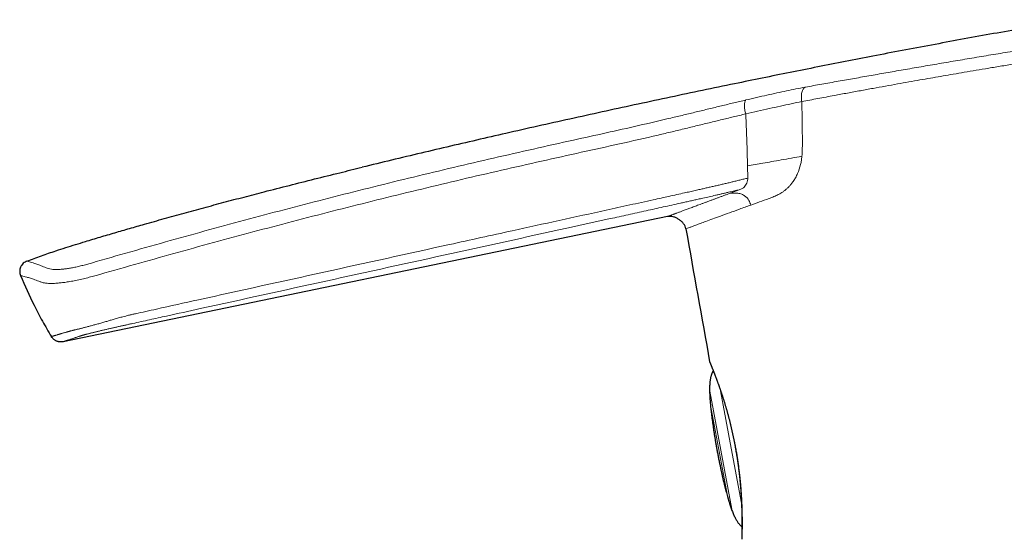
# Model space of a CAD drawing. Header units: millimetres. Extents: x 8 to 500, y 12 to 438.
# Tile 4 of 31: x 33 to 95, y 403 to 436. Entities that reach past the tile are written whole.
import ezdxf

# ---------------------------------------------------------------- set-up
doc = ezdxf.new("R2010")
doc.units = ezdxf.units.MM

msp = doc.modelspace()

# ---------------------------------------------------------------- linework, layer by layer
at = {"color": 252, "linetype": 'Continuous', "lineweight": 0}
for p, q in [((54.775, 426.484), (54.862, 426.505)), ((79.097, 426.572), (79.11, 425.799)), ((78.671, 425.09), (77.952, 424.825)), ((76.724, 412.335), (78.102, 404.902)), ((78.073, 408.741), (77.401, 412.366)), ((77.824, 405.738), (76.764, 411.456)), ((78.717, 405.269), (78.073, 408.741))]:
    msp.add_line(p, q, dxfattribs=at)
at = {"color": 7, "linetype": 'Continuous', "lineweight": 30}
msp.add_line((74.054, 423.372), (35.907, 415.465), dxfattribs=at)
for centre, radius, start, end in [((4998.012, 1297.808), 5000, 190.081201, 190.178827), ((77.002, 414.256), 0.3, 190.17799, 202.86539), ((79.029, 403.042), 0.3, 178.35512, 190.30609)]:
    msp.add_arc(centre, radius, start, end, dxfattribs=at)
for points, knots in [([(99.68, 435.803), (99.142, 435.712), (97.99, 435.516), (96.226, 435.208), (94.386, 434.88), (92.545, 434.545), (90.702, 434.203), (88.857, 433.855), (87.045, 433.508), (85.267, 433.162), (83.523, 432.818), (81.777, 432.468), (80.03, 432.114), (78.19, 431.737), (76.258, 431.335), (74.232, 430.908), (72.205, 430.474), (70.177, 430.034), (68.147, 429.588), (66.117, 429.136), (64.143, 428.69), (62.224, 428.25), (60.361, 427.818), (58.498, 427.38), (56.635, 426.936), (55.394, 426.635), (54.773, 426.484)], [0, 0, 0, 0, 0.035725, 0.076389, 0.117123, 0.157924, 0.198791, 0.239723, 0.280716, 0.319421, 0.358179, 0.396988, 0.435845, 0.47475, 0.519822, 0.564952, 0.61014, 0.655382, 0.700677, 0.746021, 0.791413, 0.833062, 0.874747, 0.916467, 0.958218, 1, 1, 1, 1]), ([(33.624, 420.558), (33.776, 420.615), (34.079, 420.73), (34.536, 420.894), (34.995, 421.054), (35.507, 421.226), (36.073, 421.41), (36.692, 421.605), (37.415, 421.826), (38.242, 422.075), (39.174, 422.35), (40.107, 422.622), (41.145, 422.92), (42.287, 423.243), (43.536, 423.59), (44.791, 423.932), (46.053, 424.271), (47.322, 424.605), (48.699, 424.963), (50.184, 425.343), (51.777, 425.744), (53.307, 426.125), (54.307, 426.37), (54.775, 426.484)], [0, 0, 0, 0, 0.022113, 0.044228, 0.066343, 0.088457, 0.117984, 0.147511, 0.177038, 0.221253, 0.265468, 0.309684, 0.353899, 0.412851, 0.471803, 0.530756, 0.590485, 0.650215, 0.709944, 0.784692, 0.85944, 0.934191, 1, 1, 1, 1]), ([(75.208, 422.59), (75.193, 422.647), (75.162, 422.765), (75.06, 422.924), (74.93, 423.068), (74.774, 423.192), (74.601, 423.291), (74.419, 423.358), (74.234, 423.393), (74.113, 423.379), (74.054, 423.372)], [0, 0, 0, 0, 0.116931, 0.239875, 0.368345, 0.499979, 0.631618, 0.7601, 0.883061, 1, 1, 1, 1]), ([(33.624, 420.558), (33.544, 420.517), (33.42, 420.455), (33.296, 420.312), (33.223, 420.186), (33.179, 420.047), (33.157, 419.863), (33.195, 419.731), (33.22, 419.646)], [0, 0, 0, 0, 0.241424, 0.371262, 0.503442, 0.635043, 0.76329, 1, 1, 1, 1]), ([(33.22, 419.646), (33.495, 419.017), (33.922, 418.042), (34.593, 416.766), (34.974, 416.115), (35.165, 415.789)], [0, 0, 0, 0, 0.476504, 0.738251, 1, 1, 1, 1]), ([(76.726, 414.14), (76.726, 414.14), (76.726, 414.14), (76.726, 414.139), (76.727, 414.137), (76.729, 414.133), (76.731, 414.127), (76.734, 414.12), (76.738, 414.111), (76.742, 414.1), (76.748, 414.088), (76.753, 414.074), (76.76, 414.058), (76.767, 414.041), (76.775, 414.022), (76.784, 414.002), (76.793, 413.979), (76.803, 413.955), (76.813, 413.93), (76.825, 413.902), (76.836, 413.873), (76.849, 413.843), (76.862, 413.811), (76.876, 413.777), (76.89, 413.742), (76.905, 413.705), (76.92, 413.667), (76.936, 413.627), (76.953, 413.585), (76.97, 413.542), (76.987, 413.497), (77.005, 413.451), (77.024, 413.404), (77.043, 413.355), (77.062, 413.304), (77.082, 413.252), (77.102, 413.198), (77.123, 413.143), (77.145, 413.086), (77.166, 413.028), (77.188, 412.968), (77.21, 412.907), (77.233, 412.845), (77.256, 412.782), (77.279, 412.718), (77.302, 412.652), (77.326, 412.585), (77.349, 412.517), (77.374, 412.447), (77.398, 412.377), (77.422, 412.305), (77.447, 412.231), (77.471, 412.157), (77.496, 412.081), (77.521, 412.005), (77.546, 411.927), (77.571, 411.848), (77.596, 411.769), (77.621, 411.688), (77.646, 411.607), (77.671, 411.524), (77.696, 411.441), (77.721, 411.357), (77.746, 411.272), (77.77, 411.187), (77.795, 411.101), (77.819, 411.014), (77.843, 410.926), (77.867, 410.838), (77.891, 410.749), (77.915, 410.659), (77.938, 410.569), (77.961, 410.477), (77.984, 410.385), (78.007, 410.293), (78.03, 410.2), (78.052, 410.107), (78.074, 410.014), (78.096, 409.92), (78.117, 409.826), (78.138, 409.731), (78.158, 409.637), (78.179, 409.542), (78.198, 409.447), (78.218, 409.351), (78.237, 409.256), (78.256, 409.159), (78.272, 409.075), (78.282, 409.022), (78.286, 409.001)], [0, 0, 0, 0, 0.006125, 0.012648, 0.02341, 0.033858, 0.045241, 0.057257, 0.069048, 0.080747, 0.0924, 0.104032, 0.115656, 0.127282, 0.138916, 0.150565, 0.162237, 0.173938, 0.185675, 0.19755, 0.209272, 0.221038, 0.232826, 0.244609, 0.256358, 0.26805, 0.27973, 0.291508, 0.303278, 0.315045, 0.326817, 0.338598, 0.350398, 0.362133, 0.373869, 0.385653, 0.397476, 0.409329, 0.421203, 0.433087, 0.444971, 0.456842, 0.46869, 0.480506, 0.492279, 0.504001, 0.51567, 0.52748, 0.539275, 0.55106, 0.562842, 0.574625, 0.586416, 0.598213, 0.609978, 0.621756, 0.633536, 0.645304, 0.657049, 0.668756, 0.680439, 0.692158, 0.703841, 0.715492, 0.727119, 0.738726, 0.750321, 0.761907, 0.773492, 0.785081, 0.796677, 0.808287, 0.819917, 0.83158, 0.843111, 0.854668, 0.86625, 0.877831, 0.889377, 0.900865, 0.912278, 0.923768, 0.935244, 0.946712, 0.958179, 0.969649, 0.981127, 0.99262, 1, 1, 1, 1]), ([(76.94, 413.617), (76.93, 413.604), (76.908, 413.577), (76.878, 413.529), (76.85, 413.474), (76.825, 413.413), (76.802, 413.348), (76.783, 413.279), (76.765, 413.206), (76.75, 413.128), (76.737, 413.045), (76.726, 412.956), (76.717, 412.856), (76.709, 412.745), (76.704, 412.621), (76.702, 412.489), (76.703, 412.353), (76.706, 412.213), (76.711, 412.068), (76.719, 411.916), (76.73, 411.758), (76.743, 411.594), (76.758, 411.426), (76.775, 411.256), (76.794, 411.083), (76.814, 410.904), (76.837, 410.72), (76.863, 410.529), (76.89, 410.333), (76.919, 410.131), (76.95, 409.924), (76.984, 409.71), (77.019, 409.492), (77.056, 409.27), (77.094, 409.043), (77.135, 408.811), (77.163, 408.654), (77.177, 408.575)], [0, 0, 0, 0, 0.009545, 0.020778, 0.032786, 0.045648, 0.059427, 0.073161, 0.087772, 0.103289, 0.119734, 0.137129, 0.155488, 0.178382, 0.202654, 0.22832, 0.255391, 0.28243, 0.310757, 0.340377, 0.371297, 0.403522, 0.437055, 0.469874, 0.503862, 0.539021, 0.575354, 0.612861, 0.651545, 0.691406, 0.732446, 0.774665, 0.818065, 0.861839, 0.906753, 0.952806, 1, 1, 1, 1]), ([(78.293, 409.005), (78.292, 409.005), (78.289, 409.003), (78.286, 409.002), (78.286, 409.001), (78.286, 409.001)], [0, 0, 0, 0, 0.306875, 0.67815, 1, 1, 1, 1]), ([(78.286, 409.001), (78.288, 408.994), (78.295, 408.955), (78.309, 408.884), (78.327, 408.787), (78.344, 408.691), (78.361, 408.595), (78.378, 408.499), (78.394, 408.402), (78.41, 408.305), (78.425, 408.208), (78.441, 408.111), (78.455, 408.013), (78.47, 407.915), (78.484, 407.818), (78.498, 407.72), (78.511, 407.622), (78.524, 407.525), (78.536, 407.427), (78.548, 407.33), (78.56, 407.233), (78.571, 407.137), (78.582, 407.041), (78.592, 406.945), (78.602, 406.85), (78.612, 406.755), (78.621, 406.661), (78.63, 406.567), (78.638, 406.474), (78.646, 406.382), (78.654, 406.289), (78.661, 406.198), (78.668, 406.107), (78.674, 406.017), (78.68, 405.928), (78.686, 405.839), (78.692, 405.751), (78.697, 405.663), (78.702, 405.577), (78.706, 405.491), (78.71, 405.406), (78.714, 405.322), (78.718, 405.24), (78.721, 405.159), (78.724, 405.079), (78.727, 405.001), (78.73, 404.924), (78.732, 404.848), (78.734, 404.773), (78.736, 404.7), (78.737, 404.628), (78.739, 404.557), (78.74, 404.487), (78.741, 404.419), (78.742, 404.352), (78.742, 404.286), (78.743, 404.222), (78.743, 404.16), (78.744, 404.099), (78.744, 404.039), (78.744, 403.982), (78.744, 403.926), (78.743, 403.871), (78.743, 403.819), (78.743, 403.768), (78.742, 403.718), (78.742, 403.67), (78.741, 403.624), (78.741, 403.58), (78.74, 403.538), (78.74, 403.497), (78.739, 403.458), (78.738, 403.421), (78.737, 403.386), (78.737, 403.352), (78.736, 403.32), (78.735, 403.289), (78.735, 403.261), (78.734, 403.234), (78.733, 403.209), (78.733, 403.186), (78.732, 403.165), (78.732, 403.145), (78.731, 403.127), (78.731, 403.112), (78.73, 403.098), (78.73, 403.085), (78.73, 403.075), (78.729, 403.066), (78.729, 403.059), (78.729, 403.054), (78.729, 403.052), (78.729, 403.051), (78.729, 403.05), (78.729, 403.05)], [0, 0, 0, 0, 0.002373, 0.013176, 0.023974, 0.034739, 0.045452, 0.056171, 0.066985, 0.077819, 0.088678, 0.099568, 0.110497, 0.121469, 0.132485, 0.143513, 0.154555, 0.165615, 0.176699, 0.187813, 0.198953, 0.210054, 0.22119, 0.232348, 0.243514, 0.254671, 0.265803, 0.276928, 0.288157, 0.299389, 0.310628, 0.321876, 0.333137, 0.344416, 0.355714, 0.367035, 0.378383, 0.389761, 0.401172, 0.41262, 0.424089, 0.435505, 0.446881, 0.458226, 0.469544, 0.480841, 0.492123, 0.503394, 0.51466, 0.525927, 0.537198, 0.548479, 0.559774, 0.571091, 0.582377, 0.593663, 0.604958, 0.616242, 0.627499, 0.638714, 0.649869, 0.661032, 0.672152, 0.683247, 0.694321, 0.705381, 0.716434, 0.727483, 0.738418, 0.749366, 0.760291, 0.7712, 0.7821, 0.792997, 0.803914, 0.814764, 0.825648, 0.836546, 0.84744, 0.858309, 0.869138, 0.879938, 0.890702, 0.90145, 0.912194, 0.922941, 0.933704, 0.944504, 0.955309, 0.965933, 0.976573, 0.987191, 0.994008, 1, 1, 1, 1]), ([(78.293, 409.005), (78.299, 408.976), (78.315, 408.892), (78.341, 408.754), (78.368, 408.599), (78.393, 408.453), (78.416, 408.316), (78.438, 408.179), (78.459, 408.041), (78.48, 407.903), (78.499, 407.764), (78.518, 407.626), (78.537, 407.479), (78.557, 407.324), (78.576, 407.159), (78.595, 406.994), (78.611, 406.84), (78.625, 406.695), (78.638, 406.56), (78.65, 406.427), (78.66, 406.303), (78.669, 406.189), (78.677, 406.084), (78.684, 405.98), (78.691, 405.876), (78.698, 405.774), (78.704, 405.672), (78.709, 405.572), (78.715, 405.472), (78.72, 405.373), (78.724, 405.275), (78.728, 405.178), (78.732, 405.083), (78.735, 404.988), (78.738, 404.895), (78.74, 404.804), (78.743, 404.714), (78.745, 404.625), (78.746, 404.538), (78.748, 404.453), (78.749, 404.37), (78.75, 404.288), (78.75, 404.208), (78.751, 404.13), (78.751, 404.055), (78.751, 403.983), (78.751, 403.915), (78.75, 403.848), (78.75, 403.783), (78.749, 403.72), (78.749, 403.66), (78.748, 403.602), (78.747, 403.546), (78.746, 403.492), (78.745, 403.44), (78.744, 403.391), (78.744, 403.345), (78.743, 403.301), (78.742, 403.26), (78.741, 403.221), (78.739, 403.18), (78.738, 403.139), (78.737, 403.099), (78.736, 403.065), (78.735, 403.037), (78.735, 403.015), (78.734, 403), (78.734, 402.99), (78.734, 402.988), (78.734, 402.988)], [0, 0, 0, 0, 0.009835, 0.027857, 0.045897, 0.061034, 0.076172, 0.09135, 0.106527, 0.121914, 0.137301, 0.152727, 0.168154, 0.186791, 0.205446, 0.224307, 0.243186, 0.259026, 0.274865, 0.290746, 0.306626, 0.319491, 0.332355, 0.345241, 0.358126, 0.371107, 0.384088, 0.39709, 0.410092, 0.423345, 0.436598, 0.449873, 0.463148, 0.476529, 0.489911, 0.503316, 0.516721, 0.530296, 0.543871, 0.557472, 0.571072, 0.584785, 0.598498, 0.612236, 0.625975, 0.639228, 0.652481, 0.665758, 0.679035, 0.692428, 0.705822, 0.719242, 0.732662, 0.746272, 0.759881, 0.77352, 0.787158, 0.800923, 0.814689, 0.828484, 0.842279, 0.861802, 0.881346, 0.901013, 0.92068, 0.94044, 0.960199, 0.980087, 1, 1, 1, 1]), ([(77.177, 408.575), (77.193, 408.49), (77.226, 408.321), (77.275, 408.072), (77.323, 407.83), (77.372, 407.595), (77.42, 407.367), (77.467, 407.149), (77.513, 406.942), (77.558, 406.746), (77.603, 406.556), (77.648, 406.372), (77.693, 406.194), (77.737, 406.022), (77.782, 405.857), (77.826, 405.697), (77.87, 405.544), (77.914, 405.398), (77.958, 405.259), (78.001, 405.126), (78.044, 405), (78.09, 404.874), (78.137, 404.748), (78.187, 404.624), (78.237, 404.509), (78.287, 404.401), (78.337, 404.302), (78.387, 404.211), (78.437, 404.128), (78.486, 404.054), (78.535, 403.988), (78.582, 403.932), (78.627, 403.885), (78.673, 403.844), (78.712, 403.814), (78.736, 403.799), (78.743, 403.795)], [0, 0, 0, 0, 0.051144, 0.100952, 0.149425, 0.196563, 0.242367, 0.286838, 0.327547, 0.367073, 0.405417, 0.442579, 0.478562, 0.513367, 0.546997, 0.579453, 0.610739, 0.640857, 0.669305, 0.696634, 0.72285, 0.747957, 0.775632, 0.801842, 0.826602, 0.849929, 0.871841, 0.892011, 0.910868, 0.92845, 0.9448, 0.958641, 0.971561, 0.983623, 0.994906, 1, 1, 1, 1])]:
    msp.add_open_spline(points, degree=3, knots=knots, dxfattribs=at)
at = {"color": 252, "linetype": 'Continuous', "lineweight": 0}
for points, knots in [([(84.827, 431.916), (85.164, 431.975), (85.836, 432.094), (86.884, 432.279), (87.957, 432.468), (89.058, 432.66), (90.187, 432.856), (91.34, 433.054), (92.515, 433.252), (93.704, 433.452), (94.905, 433.652), (96.113, 433.853), (97.326, 434.053), (98.136, 434.187), (98.541, 434.253)], [0, 0, 0, 0, 0.08363, 0.166844, 0.249845, 0.332833, 0.416012, 0.499581, 0.583323, 0.666902, 0.750342, 0.833661, 0.916875, 1, 1, 1, 1]), ([(84.579, 431.017), (84.852, 431.067), (85.389, 431.167), (86.205, 431.317), (87.003, 431.463), (87.783, 431.605), (88.538, 431.741), (89.264, 431.871), (89.959, 431.994), (90.628, 432.111), (91.275, 432.223), (91.927, 432.335), (92.61, 432.452), (93.341, 432.576), (94.122, 432.707), (94.948, 432.846), (95.816, 432.99), (96.727, 433.142), (97.684, 433.3), (98.338, 433.408), (98.672, 433.463)], [0, 0, 0, 0, 0.066345, 0.130085, 0.191218, 0.249747, 0.305669, 0.358056, 0.407931, 0.455292, 0.50014, 0.544219, 0.591302, 0.641387, 0.694476, 0.750568, 0.808581, 0.86949, 0.933297, 1, 1, 1, 1]), ([(82.744, 431.542), (83.087, 431.605), (83.773, 431.732), (84.476, 431.854), (84.827, 431.916)], [0, 0, 0, 0, 0.499349, 1, 1, 1, 1]), ([(78.992, 430.732), (79.22, 430.785), (79.674, 430.891), (80.324, 431.039), (80.952, 431.178), (81.561, 431.308), (82.157, 431.43), (82.548, 431.505), (82.744, 431.542)], [0, 0, 0, 0, 0.168245, 0.334702, 0.500511, 0.666423, 0.83286, 1, 1, 1, 1]), ([(82.744, 431.542), (82.721, 431.527), (82.674, 431.496), (82.613, 431.42), (82.562, 431.323), (82.523, 431.203), (82.5, 431.068), (82.492, 430.924), (82.498, 430.778), (82.513, 430.682), (82.521, 430.634)], [0, 0, 0, 0, 0.112242, 0.230764, 0.354908, 0.483457, 0.614592, 0.746022, 0.875268, 1, 1, 1, 1]), ([(68.121, 428.202), (68.805, 428.353), (70.172, 428.654), (72.221, 429.112), (73.853, 429.492), (75.068, 429.784), (75.866, 429.978), (76.66, 430.171), (77.448, 430.362), (78.229, 430.551), (78.738, 430.671), (78.992, 430.732)], [0, 0, 0, 0, 0.1868242, 0.3736319, 0.5605886, 0.6340113, 0.7072817, 0.7803719, 0.8533561, 0.9264421, 1, 1, 1, 1]), ([(78.992, 430.732), (78.981, 430.717), (78.956, 430.687), (78.929, 430.613), (78.911, 430.516), (78.904, 430.398), (78.908, 430.266), (78.923, 430.126), (78.948, 429.986), (78.971, 429.896), (78.982, 429.852)], [0, 0, 0, 0, 0.118455, 0.242954, 0.37168, 0.502413, 0.632755, 0.760392, 0.883321, 1, 1, 1, 1]), ([(78.982, 429.852), (79.235, 429.91), (79.741, 430.028), (80.472, 430.19), (81.181, 430.345), (81.869, 430.493), (82.302, 430.587), (82.521, 430.634)], [0, 0, 0, 0, 0.196359, 0.393442, 0.59241, 0.794296, 1, 1, 1, 1]), ([(82.521, 430.634), (82.853, 430.696), (83.518, 430.82), (84.225, 430.951), (84.579, 431.017)], [0, 0, 0, 0, 0.5, 1, 1, 1, 1]), ([(82.521, 430.634), (82.532, 430.192), (82.556, 429.299), (82.556, 428.41), (82.557, 427.962)], [0, 0, 0, 0, 0.495745, 1, 1, 1, 1]), ([(78.982, 429.852), (78.722, 429.79), (78.201, 429.667), (77.393, 429.47), (76.568, 429.269), (75.727, 429.063), (74.873, 428.855), (74.009, 428.647), (72.626, 428.32), (70.725, 427.892), (69.113, 427.538), (68.307, 427.361)], [0, 0, 0, 0, 0.0762293, 0.1531259, 0.2309663, 0.3098393, 0.389686, 0.4703381, 0.551516, 0.7757854, 1, 1, 1, 1]), ([(78.982, 429.852), (78.991, 429.669), (79.009, 429.303), (79.032, 428.756), (79.052, 428.209), (79.07, 427.663), (79.085, 427.117), (79.093, 426.753), (79.097, 426.572)], [0, 0, 0, 0, 0.166665, 0.333331, 0.499997, 0.666665, 0.833333, 1, 1, 1, 1]), ([(37.997, 420.524), (39.658, 421), (42.979, 421.953), (47.979, 423.313), (52.992, 424.625), (58.02, 425.877), (63.063, 427.072), (66.435, 427.825), (68.121, 428.202)], [0, 0, 0, 0, 0.1667, 0.33336, 0.499999, 0.666638, 0.833298, 1, 1, 1, 1]), ([(82.557, 427.962), (82.557, 427.884), (82.556, 427.739), (82.551, 427.538), (82.543, 427.353), (82.533, 427.236), (82.528, 427.176)], [0, 0, 0, 0, 0.294399, 0.549988, 0.766921, 1, 1, 1, 1]), ([(68.307, 427.361), (66.623, 426.985), (63.257, 426.234), (58.223, 425.044), (53.204, 423.797), (48.199, 422.489), (43.207, 421.135), (39.889, 420.192), (38.23, 419.72)], [0, 0, 0, 0, 0.1667317, 0.3333751, 0.4999859, 0.6666303, 0.8332979, 1, 1, 1, 1]), ([(79.097, 426.572), (79.256, 426.6), (79.589, 426.659), (80.095, 426.748), (80.647, 426.845), (81.248, 426.951), (81.886, 427.064), (82.309, 427.138), (82.526, 427.177)], [0, 0, 0, 0, 0.121288, 0.252625, 0.403957, 0.583713, 0.785989, 1, 1, 1, 1]), ([(80.453, 424.509), (80.558, 424.548), (80.751, 424.62), (81.02, 424.743), (81.238, 424.866), (81.416, 424.992), (81.571, 425.12), (81.716, 425.261), (81.851, 425.415), (81.991, 425.599), (82.13, 425.82), (82.303, 426.168), (82.424, 426.538), (82.498, 426.913), (82.517, 427.087), (82.528, 427.176)], [0, 0, 0, 0, 0.114678, 0.212144, 0.292674, 0.354353, 0.41438, 0.473003, 0.530491, 0.587127, 0.662541, 0.7362, 0.881465, 0.939528, 1, 1, 1, 1]), ([(35.165, 415.789), (35.166, 415.79), (35.167, 415.79), (35.179, 415.794), (35.198, 415.799), (35.225, 415.808), (35.26, 415.818), (35.302, 415.831), (35.348, 415.844), (35.395, 415.859), (35.442, 415.873), (35.494, 415.888), (35.547, 415.904), (35.603, 415.92), (35.66, 415.937), (35.721, 415.956), (35.789, 415.976), (35.861, 415.997), (35.937, 416.02), (36.018, 416.043), (36.085, 416.063), (36.137, 416.079), (36.171, 416.089), (36.208, 416.1), (36.246, 416.111), (36.287, 416.121), (36.329, 416.133), (36.374, 416.144), (36.421, 416.156), (36.469, 416.167), (36.517, 416.179), (36.571, 416.193), (36.629, 416.207), (36.693, 416.223), (36.761, 416.24), (36.834, 416.258), (36.912, 416.277), (36.994, 416.298), (37.079, 416.319), (37.17, 416.342), (37.265, 416.367), (37.364, 416.392), (37.467, 416.419), (37.574, 416.447), (37.685, 416.477), (37.798, 416.507), (37.913, 416.538), (38.032, 416.571), (38.154, 416.604), (38.278, 416.639), (38.406, 416.676), (38.536, 416.713), (38.66, 416.75), (38.776, 416.785), (38.885, 416.818), (39.003, 416.853), (39.13, 416.89), (39.267, 416.93), (39.404, 416.969), (39.541, 417.007), (39.692, 417.048), (39.855, 417.091), (40.046, 417.137), (40.251, 417.184), (40.838, 417.313), (42.236, 417.623), (46.2, 418.5), (52.365, 419.86), (58.965, 421.313), (63.914, 422.401), (67.212, 423.125), (69.686, 423.667), (71.665, 424.102), (72.819, 424.356), (73.644, 424.537), (74.138, 424.646), (74.633, 424.755), (75.073, 424.853), (75.457, 424.939), (75.786, 425.013), (76.09, 425.082), (76.367, 425.145), (76.618, 425.203), (76.869, 425.26), (77.12, 425.319), (77.37, 425.377), (77.62, 425.436), (77.869, 425.495), (78.118, 425.555), (78.367, 425.615), (78.616, 425.676), (78.864, 425.737), (79.028, 425.779), (79.11, 425.799)], [0, 0, 0, 0, 0.012539, 0.025079, 0.037628, 0.050178, 0.062727, 0.07527, 0.087812, 0.097263, 0.106715, 0.116166, 0.125617, 0.134047, 0.142477, 0.150906, 0.15996, 0.169014, 0.178068, 0.187121, 0.196175, 0.199806, 0.203437, 0.207067, 0.210697, 0.214327, 0.217371, 0.220416, 0.22346, 0.225866, 0.228272, 0.230709, 0.233148, 0.235587, 0.238024, 0.240499, 0.242974, 0.245391, 0.247809, 0.250266, 0.252725, 0.255184, 0.257641, 0.26014, 0.26264, 0.265075, 0.267511, 0.269986, 0.272464, 0.274941, 0.277417, 0.279936, 0.282455, 0.284481, 0.286507, 0.288533, 0.29101, 0.293489, 0.295968, 0.298448, 0.300926, 0.304065, 0.307205, 0.311102, 0.314999, 0.338383, 0.385343, 0.525576, 0.66581, 0.735865, 0.788406, 0.840947, 0.867219, 0.89349, 0.90225, 0.91101, 0.91977, 0.928529, 0.934374, 0.940218, 0.946063, 0.950534, 0.955006, 0.959483, 0.963959, 0.968435, 0.972909, 0.977384, 0.981895, 0.986407, 0.990919, 0.995459, 1, 1, 1, 1]), ([(79.11, 425.799), (79.11, 425.784), (79.11, 425.702), (79.085, 425.561), (79, 425.355), (78.86, 425.182), (78.728, 425.118), (78.671, 425.09)], [0, 0, 0, 0, 0.038459, 0.212012, 0.38598, 0.733289, 1, 1, 1, 1]), ([(78.671, 425.09), (78.61, 425.075), (78.45, 425.037), (78.192, 424.975), (77.927, 424.912), (77.691, 424.857), (77.486, 424.809), (77.281, 424.761), (77.012, 424.699), (76.681, 424.623), (76.315, 424.54), (75.987, 424.466), (75.699, 424.401), (75.421, 424.339), (75.143, 424.277), (74.777, 424.195), (74.323, 424.095), (73.781, 423.975), (73.239, 423.855), (72.5, 423.693), (71.565, 423.487), (70.056, 423.155), (66.338, 422.338), (60.356, 421.024), (52.488, 419.296), (46.495, 417.979), (42.786, 417.165), (41.363, 416.852), (40.604, 416.685), (40.135, 416.582), (39.956, 416.543), (39.789, 416.506), (39.654, 416.476), (39.55, 416.453), (39.447, 416.43), (39.345, 416.407), (39.244, 416.384), (39.146, 416.362), (39.048, 416.34), (38.948, 416.317), (38.847, 416.294), (38.744, 416.27), (38.643, 416.247), (38.542, 416.223), (38.444, 416.2), (38.344, 416.177), (38.244, 416.153), (38.147, 416.13), (38.055, 416.108), (37.969, 416.087), (37.885, 416.066), (37.804, 416.046), (37.726, 416.027), (37.651, 416.008), (37.58, 415.991), (37.516, 415.974), (37.457, 415.959), (37.405, 415.946), (37.355, 415.933), (37.309, 415.92), (37.265, 415.908), (37.227, 415.898), (37.194, 415.889), (37.157, 415.878), (37.119, 415.867), (37.081, 415.856), (37.049, 415.847), (37.016, 415.836), (36.982, 415.825), (36.947, 415.813), (36.913, 415.802), (36.867, 415.786), (36.807, 415.765), (36.734, 415.741), (36.659, 415.715), (36.586, 415.691), (36.516, 415.667), (36.454, 415.646), (36.391, 415.625), (36.328, 415.604), (36.268, 415.584), (36.218, 415.568), (36.178, 415.554), (36.141, 415.542), (36.106, 415.53), (36.073, 415.52), (36.043, 415.51), (36.016, 415.501), (35.992, 415.493), (35.972, 415.486), (35.954, 415.48), (35.939, 415.475), (35.925, 415.471), (35.914, 415.467), (35.908, 415.465), (35.907, 415.465), (35.907, 415.465)], [0, 0, 0, 0, 0.003425, 0.008911, 0.014398, 0.018176, 0.021954, 0.025735, 0.029515, 0.036741, 0.043969, 0.049605, 0.054679, 0.059753, 0.064828, 0.069903, 0.079772, 0.089641, 0.099511, 0.109381, 0.129989, 0.150597, 0.191814, 0.333099, 0.477357, 0.621614, 0.660484, 0.67992, 0.699355, 0.701939, 0.705545, 0.709152, 0.711049, 0.712945, 0.714845, 0.716746, 0.71857, 0.720395, 0.722227, 0.72406, 0.726049, 0.728038, 0.730027, 0.732046, 0.734067, 0.736087, 0.738297, 0.740512, 0.742542, 0.744574, 0.746623, 0.748671, 0.750734, 0.752797, 0.754876, 0.756959, 0.758756, 0.760554, 0.762351, 0.764168, 0.765985, 0.767802, 0.769241, 0.77068, 0.773564, 0.775714, 0.777865, 0.780015, 0.783253, 0.786492, 0.790155, 0.793818, 0.801144, 0.809918, 0.818692, 0.827836, 0.83698, 0.846175, 0.853366, 0.864552, 0.87574, 0.883534, 0.891328, 0.899124, 0.90692, 0.914926, 0.922932, 0.930939, 0.938946, 0.94677, 0.954594, 0.962419, 0.970244, 0.9815, 0.992757, 1, 1, 1, 1]), ([(77.952, 424.825), (77.886, 424.8), (77.755, 424.752), (77.564, 424.681), (77.377, 424.612), (77.195, 424.544), (77.018, 424.478), (76.836, 424.411), (76.649, 424.341), (76.459, 424.271), (76.276, 424.202), (76.107, 424.139), (75.949, 424.081), (75.804, 424.026), (75.664, 423.974), (75.53, 423.924), (75.402, 423.876), (75.279, 423.831), (75.163, 423.787), (75.053, 423.746), (74.952, 423.708), (74.857, 423.672), (74.767, 423.639), (74.682, 423.607), (74.603, 423.577), (74.53, 423.55), (74.464, 423.525), (74.403, 423.502), (74.347, 423.481), (74.296, 423.462), (74.248, 423.444), (74.204, 423.428), (74.164, 423.413), (74.13, 423.4), (74.102, 423.39), (74.081, 423.382), (74.065, 423.376), (74.056, 423.372), (74.054, 423.372), (74.054, 423.372)], [0, 0, 0, 0, 0.026234, 0.05246, 0.078677, 0.104883, 0.131077, 0.157259, 0.188096, 0.218912, 0.249705, 0.28047, 0.307911, 0.335322, 0.362698, 0.39005, 0.417395, 0.444739, 0.472084, 0.499434, 0.525433, 0.551442, 0.577466, 0.603507, 0.629567, 0.655651, 0.680268, 0.704911, 0.729581, 0.75427, 0.778971, 0.806552, 0.834146, 0.861754, 0.889376, 0.917011, 0.94466, 0.972323, 1, 1, 1, 1]), ([(77.952, 424.825), (78.133, 424.848), (78.399, 424.883), (78.731, 424.79), (78.934, 424.68), (79.085, 424.542), (79.223, 424.353), (79.269, 424.193), (79.297, 424.092)], [0, 0, 0, 0, 0.314303, 0.46141, 0.595653, 0.71309, 0.817285, 1, 1, 1, 1]), ([(79.297, 424.092), (79.481, 424.158), (79.851, 424.292), (80.252, 424.436), (80.453, 424.509)], [0, 0, 0, 0, 0.498047, 1, 1, 1, 1]), ([(79.297, 424.092), (79.06, 424.006), (78.587, 423.835), (77.957, 423.606), (77.39, 423.4), (76.891, 423.217), (76.469, 423.062), (76.118, 422.933), (75.832, 422.826), (75.601, 422.74), (75.424, 422.673), (75.299, 422.625), (75.222, 422.596), (75.213, 422.592), (75.208, 422.59)], [0, 0, 0, 0, 0.092171, 0.183363, 0.27358, 0.362829, 0.451116, 0.531944, 0.611958, 0.691163, 0.769565, 0.847168, 0.923977, 1, 1, 1, 1]), ([(33.624, 420.558), (33.629, 420.557), (33.638, 420.555), (33.714, 420.537), (33.837, 420.503), (34.01, 420.449), (34.234, 420.373), (34.505, 420.272), (34.729, 420.18), (34.841, 420.134)], [0, 0, 0, 0, 0.1431399, 0.2859746, 0.4286189, 0.5711988, 0.7138523, 0.8567308, 1, 1, 1, 1]), ([(34.841, 420.134), (34.884, 420.117), (34.972, 420.082), (35.138, 420.047), (35.328, 420.028), (35.53, 420.025), (35.757, 420.037), (35.996, 420.061), (36.238, 420.094), (36.502, 420.14), (36.786, 420.198), (37.084, 420.269), (37.387, 420.35), (37.692, 420.435), (37.895, 420.494), (37.997, 420.524)], [0, 0, 0, 0, 0.123479, 0.248287, 0.331268, 0.413967, 0.496967, 0.559699, 0.622411, 0.685067, 0.747936, 0.810724, 0.873491, 0.936654, 1, 1, 1, 1]), ([(34.45, 419.257), (34.336, 419.3), (34.109, 419.386), (33.834, 419.479), (33.607, 419.549), (33.433, 419.598), (33.31, 419.628), (33.234, 419.644), (33.224, 419.645), (33.22, 419.646)], [0, 0, 0, 0, 0.1428853, 0.2855112, 0.4280431, 0.5706303, 0.7134072, 0.8564943, 1, 1, 1, 1]), ([(38.23, 419.72), (38.123, 419.689), (37.898, 419.625), (37.548, 419.53), (37.175, 419.436), (36.794, 419.35), (36.427, 419.28), (36.09, 419.225), (35.789, 419.187), (35.496, 419.159), (35.224, 419.145), (34.986, 419.148), (34.799, 419.165), (34.654, 419.191), (34.54, 419.223), (34.479, 419.246), (34.45, 419.257)], [0, 0, 0, 0, 0.056762, 0.118471, 0.184281, 0.25411, 0.32484, 0.393478, 0.460546, 0.526167, 0.611005, 0.693382, 0.77382, 0.852204, 0.927921, 1, 1, 1, 1]), ([(76.707, 414.203), (76.707, 414.203), (76.707, 414.202), (76.711, 414.195), (76.715, 414.184), (76.721, 414.171), (76.728, 414.154), (76.736, 414.135), (76.745, 414.114), (76.754, 414.093), (76.763, 414.069), (76.774, 414.043), (76.786, 414.015), (76.799, 413.984), (76.812, 413.952), (76.827, 413.917), (76.842, 413.88), (76.857, 413.842), (76.874, 413.802), (76.893, 413.755), (76.915, 413.7), (76.94, 413.637), (76.967, 413.569), (76.995, 413.498), (77.024, 413.423), (77.052, 413.351), (77.078, 413.283), (77.102, 413.22), (77.127, 413.154), (77.156, 413.076), (77.19, 412.985), (77.227, 412.884), (77.263, 412.786), (77.297, 412.691), (77.331, 412.593), (77.364, 412.498), (77.395, 412.409), (77.424, 412.323), (77.453, 412.237), (77.482, 412.148), (77.512, 412.058), (77.542, 411.965), (77.572, 411.872), (77.606, 411.762), (77.646, 411.635), (77.687, 411.498), (77.726, 411.367), (77.763, 411.241), (77.799, 411.114), (77.833, 410.992), (77.864, 410.878), (77.893, 410.771), (77.922, 410.662), (77.95, 410.552), (77.978, 410.441), (78.006, 410.329), (78.034, 410.216), (78.063, 410.095), (78.093, 409.968), (78.123, 409.833), (78.153, 409.698), (78.183, 409.561), (78.211, 409.423), (78.239, 409.284), (78.267, 409.145), (78.285, 409.052), (78.293, 409.005)], [0, 0, 0, 0, 0.019904, 0.039827, 0.056549, 0.073271, 0.090038, 0.106806, 0.120401, 0.133997, 0.147616, 0.161236, 0.174965, 0.188695, 0.202449, 0.216203, 0.22948, 0.242757, 0.256056, 0.269355, 0.287252, 0.305153, 0.323051, 0.341071, 0.359094, 0.377115, 0.39076, 0.404405, 0.418074, 0.431743, 0.451806, 0.471888, 0.488741, 0.505594, 0.522492, 0.539389, 0.553088, 0.566786, 0.580509, 0.594232, 0.608065, 0.621898, 0.635756, 0.649614, 0.669796, 0.689999, 0.706961, 0.723923, 0.740933, 0.757943, 0.771746, 0.785548, 0.799377, 0.813206, 0.827154, 0.841102, 0.855078, 0.869054, 0.885331, 0.901609, 0.917931, 0.934253, 0.950666, 0.96708, 0.98354, 1, 1, 1, 1]), ([(76.764, 411.456), (76.763, 411.459), (76.762, 411.465), (76.76, 411.479), (76.758, 411.496), (76.756, 411.515), (76.753, 411.537), (76.751, 411.562), (76.748, 411.589), (76.745, 411.618), (76.742, 411.649), (76.739, 411.681), (76.736, 411.715), (76.734, 411.751), (76.731, 411.787), (76.728, 411.824), (76.726, 411.862), (76.723, 411.901), (76.721, 411.939), (76.719, 411.977), (76.717, 412.014), (76.716, 412.051), (76.715, 412.086), (76.714, 412.12), (76.713, 412.153), (76.712, 412.184), (76.712, 412.213), (76.712, 412.239), (76.712, 412.263), (76.713, 412.284), (76.713, 412.303), (76.714, 412.318), (76.715, 412.331), (76.716, 412.34), (76.718, 412.346), (76.719, 412.349), (76.721, 412.348), (76.722, 412.345), (76.724, 412.339), (76.724, 412.335)], [0, 0, 0, 0, 0.026217, 0.052434, 0.079415, 0.106395, 0.132612, 0.158828, 0.185803, 0.212778, 0.23906, 0.265342, 0.292379, 0.319416, 0.345853, 0.37229, 0.399485, 0.42668, 0.453303, 0.479927, 0.507316, 0.534704, 0.561482, 0.588261, 0.615814, 0.643368, 0.670184, 0.697001, 0.724605, 0.752208, 0.778883, 0.805558, 0.833025, 0.860492, 0.886873, 0.913255, 0.94042, 0.967585, 1, 1, 1, 1]), ([(78.102, 404.902), (78.102, 404.899), (78.104, 404.892), (78.103, 404.888), (78.1, 404.889), (78.096, 404.895), (78.09, 404.907), (78.082, 404.923), (78.073, 404.945), (78.062, 404.971), (78.05, 405.002), (78.037, 405.036), (78.023, 405.075), (78.009, 405.117), (77.993, 405.161), (77.978, 405.208), (77.962, 405.256), (77.946, 405.305), (77.931, 405.354), (77.916, 405.402), (77.902, 405.45), (77.888, 405.496), (77.875, 405.54), (77.864, 405.58), (77.854, 405.618), (77.845, 405.651), (77.837, 405.681), (77.831, 405.705), (77.826, 405.725), (77.824, 405.734), (77.824, 405.738)], [0, 0, 0, 0, 0.035265, 0.070644, 0.10591, 0.141164, 0.17653, 0.211786, 0.247274, 0.282873, 0.318362, 0.354271, 0.390294, 0.426204, 0.462397, 0.498706, 0.534899, 0.571132, 0.607481, 0.643713, 0.679784, 0.715971, 0.752041, 0.78786, 0.823795, 0.859613, 0.895195, 0.930891, 0.966473, 1, 1, 1, 1])]:
    msp.add_open_spline(points, degree=3, knots=knots, dxfattribs=at)
at = {"color": 7, "linetype": 'Continuous', "lineweight": 30}
msp.add_open_spline([(35.907, 415.465), (35.883, 415.461), (35.836, 415.452), (35.764, 415.449), (35.692, 415.453), (35.621, 415.464), (35.551, 415.482), (35.484, 415.508), (35.419, 415.54), (35.359, 415.579), (35.302, 415.624), (35.25, 415.674), (35.204, 415.729), (35.178, 415.769), (35.165, 415.789)], degree=3, dxfattribs=at)

doc.saveas('drawing.dxf')
